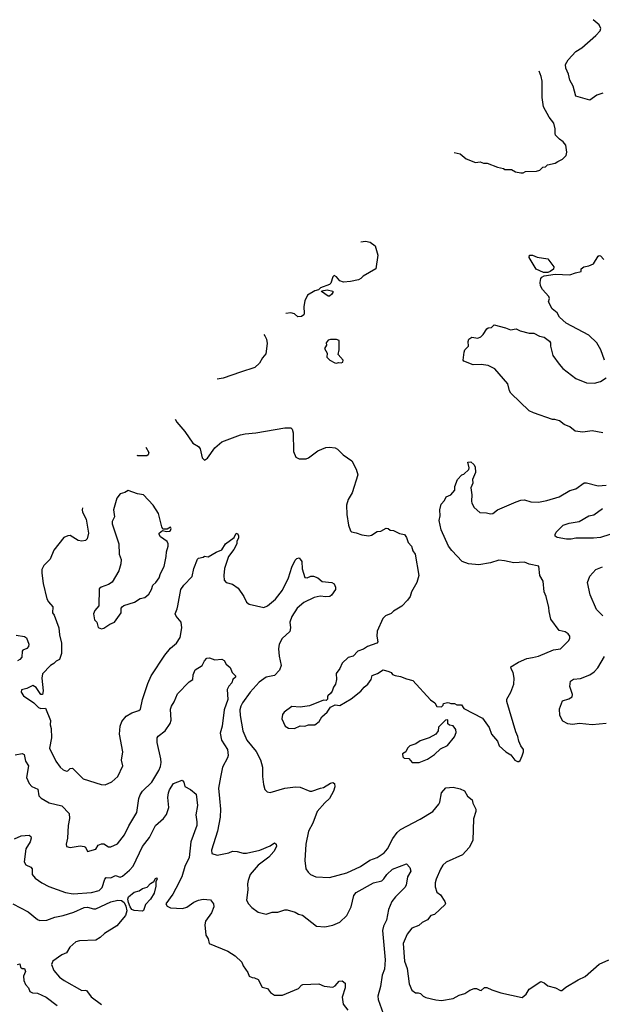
# Model space of a CAD drawing. Extents: x 2086813 to 2278017, y 548126 to 753336.
# Tile 146 of 256: x 2112154 to 2117142, y 664505 to 672930. Entities that reach past the tile are written whole.
import ezdxf

# ---------------------------------------------------------------- set-up
doc = ezdxf.new("R2010")
doc.units = 0

msp = doc.modelspace()

# ---------------------------------------------------------------- linework, layer by layer
at = {"layer": '0CON10XD'}
for points in [[(2117145, 672300), (2117095, 672284), (2117035, 672242), (2116914.2, 672274.2), (2116892.3, 672362.3), (2116865, 672413.3), (2116851.5, 672465), (2116828.1, 672515), (2116825.7, 672545), (2116850.6, 672585), (2116915, 672658.6), (2116965, 672690), (2117085, 672794), (2117122, 672835), (2117128, 672855), (2117116, 672885), (2117064.1, 672929.8)], [(2115874, 671792.8), (2115925, 671782.5), (2115975, 671740), (2116055, 671707.5), (2116095, 671712.5), (2116125, 671702.5), (2116155, 671702.5), (2116245, 671667.5), (2116295, 671657.5), (2116308.3, 671648.3), (2116365, 671647.5), (2116398.3, 671628.3), (2116445, 671620), (2116465, 671620), (2116485, 671630), (2116577, 671633), (2116607, 671643), (2116633, 671667), (2116655, 671670), (2116673, 671687), (2116737, 671703), (2116760, 671715), (2116800, 671735), (2116831.7, 671768.3), (2116837.5, 671795), (2116830, 671855), (2116807.5, 671885), (2116775, 671907.5), (2116741.7, 671941.7), (2116736.7, 671955), (2116738.8, 671995), (2116726.2, 672045), (2116688, 672095), (2116639.2, 672185), (2116626.9, 672265), (2116625.8, 672405), (2116618, 672445), (2116602.1, 672488.3)], [(2115075, 671029.5), (2115115, 671034.4), (2115155, 671025.6), (2115195.6, 670995), (2115221.2, 670915), (2115202.5, 670797.5), (2115094.6, 670735.4), (2115074.2, 670715), (2115053.3, 670705), (2114985, 670689.3), (2114925, 670683.6), (2114895, 670694.5), (2114865, 670728.6), (2114845, 670740.8), (2114835, 670730), (2114818.4, 670675), (2114807.3, 670662.7), (2114730, 670635), (2114712.5, 670617.5), (2114679.7, 670610.3), (2114617, 670573), (2114596, 670525), (2114585.8, 670475), (2114590, 670415), (2114585.7, 670404.3), (2114565, 670391.4), (2114535, 670386.7), (2114505, 670411.8), (2114475, 670420), (2114431.8, 670415.1)], [(2116675, 670767.5), (2116637.9, 670767.9), (2116576.2, 670795), (2116516.7, 670895), (2116517.5, 670915), (2116543.8, 670916.2), (2116585, 670898), (2116675, 670883.3), (2116726, 670815), (2116723.3, 670795), (2116695, 670773.8), (2116675, 670767.5)], [(2117161.2, 670015), (2117129.2, 670105), (2117095, 670164), (2117025, 670229.2), (2116831.7, 670331.7), (2116774.1, 670384.1), (2116755, 670422.5), (2116712.5, 670455), (2116680, 670515), (2116688.8, 670545), (2116685, 670562.5), (2116629.7, 670619.7), (2116611.7, 670651.7), (2116608.3, 670681.7), (2116615.7, 670714.3), (2116625, 670728), (2116645, 670739.2), (2116737, 670753), (2116865, 670747.5), (2116913.3, 670763.3), (2116960, 670775), (2116961.7, 670798.3), (2116982.5, 670815), (2117027.5, 670822.5), (2117065, 670840), (2117105, 670907.5), (2117115, 670912.5), (2117125, 670910), (2117155, 670878.8)], [(2114805, 670564), (2114794.5, 670564.5), (2114737.5, 670605), (2114740, 670610), (2114785, 670618.1), (2114835.6, 670605.6), (2114835.8, 670595), (2114825, 670580), (2114805, 670564)], [(2117145, 669393.8), (2117055, 669412.9), (2116975, 669400), (2116908.1, 669408.1), (2116863.3, 669445), (2116815, 669466.2), (2116775, 669496.2), (2116735, 669508.8), (2116715, 669508.8), (2116552.5, 669565), (2116515, 669582.5), (2116358.6, 669735), (2116347.8, 669755), (2116333.8, 669815), (2116222.4, 669942.4), (2116165, 669970), (2116105, 669978.6), (2116035, 669975.7), (2115957, 670007), (2115950, 670015), (2115958.8, 670085), (2115964.2, 670105.8), (2115996.7, 670135), (2115993.3, 670175), (2116000, 670195), (2116025, 670213.3), (2116075, 670204), (2116102.5, 670215), (2116122.5, 670235), (2116152.5, 670285), (2116165, 670293.3), (2116193.6, 670296.4), (2116215, 670320), (2116313.9, 670293.9), (2116355, 670276.2), (2116405, 670283.3), (2116437.7, 670267.7), (2116515, 670246.7), (2116556.4, 670246.4), (2116605, 670222.5), (2116645, 670212.5), (2116689.3, 670179.3), (2116697.5, 670165), (2116696.7, 670135), (2116718.8, 670055), (2116771.7, 669981.7), (2116804, 669945), (2116915, 669860.9), (2117005, 669822.3), (2117075, 669818.8), (2117125, 669832.9), (2117173.3, 669865)], [(2114244.5, 670236.1), (2114253.8, 670225), (2114268, 670195), (2114271.7, 670158.3), (2114260.5, 670069.5), (2114232.7, 670037.3), (2114207.9, 669992.1), (2114166.7, 669955), (2114043, 669913), (2113895, 669862), (2113844.8, 669854.2)], [(2114865, 669990), (2114882.5, 669997.5), (2114905, 669993.3), (2114919.3, 670000.7), (2114922.5, 670015), (2114880, 670065), (2114888.8, 670105), (2114890, 670185), (2114865, 670192.5), (2114815, 670192.5), (2114795, 670186.7), (2114777.5, 670165), (2114780, 670145), (2114762.5, 670115), (2114787, 670077), (2114783, 670043), (2114810, 670015), (2114853, 669993), (2114865, 669990)], [(2113485.9, 669511.7), (2113500, 669485), (2113568.8, 669405), (2113635, 669307.5), (2113685, 669277.5), (2113698.6, 669258.6), (2113715, 669180), (2113735, 669160), (2113763, 669177), (2113825, 669266.7), (2113885, 669318.8), (2114045, 669376.2), (2114084.1, 669385.9), (2114175.8, 669394.2), (2114425, 669438.8), (2114476.1, 669436.1), (2114486.7, 669425), (2114493.8, 669395), (2114496.7, 669235), (2114517, 669187), (2114545, 669172.5), (2114605, 669173.3), (2114625, 669180), (2114705, 669240), (2114775, 669268.8), (2114805, 669273.3), (2114855, 669266), (2114875.8, 669255.8), (2114923.8, 669205), (2114996, 669155), (2115033.8, 669085), (2115050, 669035), (2114999.1, 668880.9), (2114965.8, 668825), (2114952.5, 668775), (2114954.3, 668695), (2114969.4, 668605), (2114985, 668556.7), (2114995, 668546.7), (2115035, 668540), (2115081.7, 668521.7), (2115142.7, 668512.7), (2115165, 668518.6), (2115215, 668550), (2115246.4, 668553.6), (2115291.7, 668578.3), (2115307, 668577), (2115325, 668562.5), (2115355, 668560), (2115405, 668533.8), (2115447.5, 668525), (2115465, 668500), (2115480, 668455), (2115507.5, 668425), (2115520, 668385), (2115540, 668355), (2115570, 668175), (2115553.3, 668115), (2115506.7, 668035), (2115496.7, 667995), (2115475, 667962.5), (2115425, 667912.5), (2115355, 667867.5), (2115335, 667847.5), (2115285, 667827.5), (2115263.9, 667806.1), (2115213.6, 667696.4), (2115210, 667655), (2115220, 667605), (2115210, 667595), (2115130, 667565), (2115097, 667543), (2115050, 667525), (2115010, 667485), (2114965, 667472.5), (2114915, 667422.5), (2114895, 667377.5), (2114864.1, 667335.9), (2114866.2, 667285), (2114856.2, 667245), (2114840.5, 667219.5), (2114830, 667185), (2114815.9, 667164.1), (2114792.5, 667145), (2114787.5, 667135), (2114790, 667115), (2114777, 667103), (2114755, 667107.5), (2114635, 667058.8), (2114553.6, 667046.4), (2114485, 667053.3), (2114417, 667003), (2114403.3, 666985), (2114397, 666947), (2114427.5, 666885), (2114455, 666866.7), (2114505, 666863.8), (2114555, 666887.5), (2114595, 666883.3), (2114625, 666896.7), (2114680, 666895), (2114717.5, 666925), (2114740, 666965), (2114785.9, 667004.1), (2114813.3, 667046.7), (2114855, 667066.7), (2114895, 667062.5), (2114990.7, 667119.3), (2115075.7, 667184.3), (2115101.7, 667218.3), (2115133.3, 667245), (2115162.5, 667285), (2115170.7, 667319.3), (2115216.1, 667333.9), (2115265, 667367.5), (2115313.6, 667353.6), (2115333, 667343), (2115346.4, 667326.4), (2115367.7, 667317.7), (2115415, 667310.8), (2115465, 667288.6), (2115520, 667275), (2115670.5, 667110.5), (2115707.5, 667085), (2115725, 667052.5), (2115765, 667050), (2115780, 667065), (2115781.7, 667078.3), (2115815, 667087.5), (2115830, 667085), (2115845, 667077.5), (2115875, 667077.5), (2115897, 667067), (2115935, 667067.5), (2115956.4, 667036.4), (2116115, 666953.8), (2116172.3, 666872.3), (2116193.8, 666815), (2116243.3, 666755), (2116260, 666715), (2116316.7, 666665), (2116359.7, 666639.7), (2116392.5, 666595), (2116415, 666582.5), (2116427, 666583), (2116438.3, 666591.7), (2116455, 666630), (2116466.7, 666665), (2116466.7, 666685), (2116443.3, 666715), (2116426, 666755), (2116419.2, 666795), (2116400.8, 666835), (2116322.9, 667095), (2116324.2, 667115.8), (2116358.8, 667175), (2116384, 667245), (2116385.8, 667295), (2116378, 667345), (2116360, 667375), (2116358.8, 667391.2), (2116425, 667432.9), (2116495, 667462.5), (2116545, 667471.4), (2116595, 667484), (2116722.5, 667537.5), (2116785, 667545.8), (2116853.3, 667615), (2116863.8, 667635), (2116863.3, 667655), (2116850, 667675), (2116825, 667691.2), (2116772.7, 667702.7), (2116700.5, 667800.5), (2116686.2, 667865), (2116685, 667900), (2116662, 667995), (2116644, 668035), (2116634, 668125), (2116606, 668175), (2116597.5, 668255), (2116515, 668272), (2116475, 668287.5), (2116385, 668281.1), (2116305, 668300.6), (2116255, 668304), (2116185, 668282.5), (2116085, 668264.2), (2115995, 668274), (2115943, 668293), (2115852.5, 668387.5), (2115824.2, 668425), (2115761.9, 668565), (2115744.2, 668645), (2115752.5, 668685), (2115750, 668735), (2115761.2, 668785), (2115790, 668815), (2115803.9, 668846.1), (2115846.1, 668863.9), (2115880, 668905), (2115880, 668935), (2115902.5, 668995), (2115940, 669035), (2115955, 669040), (2115998.3, 669081.7), (2116002.5, 669095), (2115990, 669145), (2116015, 669146.7), (2116042.5, 669125), (2116052.5, 669105), (2116056.1, 669053.9), (2116030, 668995), (2116032.5, 668965), (2116016.1, 668923.9), (2116024, 668865), (2116021.2, 668811.2), (2116025, 668792.5), (2116045.9, 668755.9), (2116094.2, 668714.2), (2116150.7, 668710.7), (2116185, 668701.2), (2116205, 668703.8), (2116245, 668736), (2116404.5, 668805.5), (2116445, 668817.5), (2116475, 668820), (2116530, 668805), (2116595, 668801.9), (2116666, 668816), (2116771.7, 668848.3), (2116865, 668901.2), (2116915, 668914.2), (2116985, 668968.1), (2117005, 668968.1), (2117105, 668941.5), (2117174.4, 668945.6)], [(2113233.5, 669270.8), (2113258, 669225), (2113255, 669207.5), (2113241.7, 669198.3), (2113165, 669197.1), (2113159.8, 669200.5)], [(2112855, 667717.5), (2112875, 667722.5), (2112925, 667756.2), (2112966.2, 667775), (2113022.5, 667855), (2113022.5, 667895), (2113030, 667905), (2113045, 667915.8), (2113135.5, 667944.5), (2113184.1, 667975.9), (2113225, 667986.7), (2113260, 668015), (2113283.3, 668055), (2113295, 668092.5), (2113320, 668115), (2113346.7, 668155), (2113358.3, 668191.7), (2113389.6, 668250.4), (2113408.2, 668335), (2113409.2, 668375), (2113424, 668425), (2113424.6, 668445), (2113415.4, 668465), (2113358.8, 668505), (2113346.7, 668525), (2113347.5, 668535), (2113375, 668560), (2113411.2, 668551.2), (2113435, 668553.1), (2113445, 668560), (2113450.8, 668575), (2113445, 668588.8), (2113415, 668570), (2113380, 668570), (2113369.5, 668589.5), (2113341.2, 668705), (2113296.2, 668775), (2113215, 668864), (2113163, 668873), (2113082.5, 668902.5), (2113055, 668883.8), (2113015, 668873.8), (2112985, 668836.7), (2112957.1, 668735), (2112964.2, 668675), (2112944.2, 668635), (2112946, 668615), (2113002.9, 668445), (2113005.8, 668355), (2113021.7, 668311.7), (2113020.8, 668275), (2113001.2, 668215), (2112945, 668116.7), (2112913.9, 668096.1), (2112850, 668075), (2112835, 668060), (2112832.5, 667915), (2112798, 667875), (2112786.4, 667846.4), (2112793.8, 667795), (2112813.3, 667775), (2112825, 667730), (2112855, 667717.5)], [(2112691.9, 668753.9), (2112688.6, 668735), (2112691.9, 668715), (2112722.3, 668655), (2112741.5, 668535), (2112732.4, 668487.6), (2112716.6, 668473.4), (2112685, 668466.7), (2112655, 668474.4), (2112585, 668515.6), (2112565, 668514.3), (2112531.1, 668498.9), (2112445, 668391.2), (2112414, 668315), (2112359.7, 668260.3), (2112342.9, 668225), (2112341.9, 668195), (2112355.7, 668105), (2112385.5, 667975.5), (2112399.3, 667949.3), (2112437.5, 667905), (2112434, 667855), (2112448, 667835), (2112489.4, 667725), (2112494.3, 667665), (2112510.8, 667595), (2112511.8, 667505), (2112495, 667456), (2112465, 667441.2), (2112445, 667420), (2112417.5, 667405), (2112348.8, 667331.2), (2112344.5, 667295), (2112354.2, 667185.8), (2112350, 667155), (2112335, 667156.7), (2112295.4, 667215.4), (2112265, 667232), (2112215, 667206.7), (2112170, 667195), (2112167.5, 667175), (2112186.7, 667145), (2112275, 667083.3), (2112314.2, 667044.2), (2112335, 667036.7), (2112375, 667040), (2112416.4, 666933.6), (2112413.3, 666895), (2112423.3, 666863.3), (2112425.9, 666785.9), (2112410, 666695), (2112464.3, 666585), (2112500, 666535), (2112525, 666510), (2112555, 666498.8), (2112567.3, 666502.7), (2112586.4, 666523.6), (2112605, 666526.2), (2112696, 666435), (2112852.5, 666385), (2112885, 666383.8), (2112942.7, 666407.3), (2112993.8, 666455), (2113038, 666545), (2113026, 666595), (2113036, 666665), (2113008.8, 666815), (2113014, 666885), (2113028.8, 666925), (2113065, 666970), (2113115, 666998.8), (2113175, 667019.2), (2113188.7, 667031.3), (2113205, 667112.5), (2113250.7, 667249.3), (2113279.2, 667315), (2113396.7, 667493.3), (2113445, 667551.2), (2113495, 667595.8), (2113526.8, 667643.2), (2113542.9, 667725), (2113535.6, 667775), (2113492.9, 667825), (2113485.7, 667845), (2113502.6, 667887.4), (2113506.5, 667915), (2113534.4, 668055), (2113558.3, 668091.7), (2113631.2, 668165), (2113644.2, 668235), (2113675, 668312.5), (2113685, 668322.5), (2113725, 668330), (2113735, 668340), (2113766.4, 668333.6), (2113835.8, 668374.2), (2113885.7, 668394.3), (2113916.7, 668445), (2113990, 668500), (2114005, 668530), (2114015, 668537.5), (2114026.1, 668516.1), (2114026.2, 668495), (2114013.9, 668466.1), (2114014, 668445), (2113987.5, 668395), (2113940, 668335), (2113908, 668235), (2113900, 668175), (2113905, 668132.5), (2113922.5, 668115), (2113975, 668098.8), (2114025, 668066.7), (2114073.6, 667993.6), (2114096.7, 667945), (2114118.3, 667928.3), (2114245, 667901.2), (2114275, 667914.2), (2114345, 667972.5), (2114405, 668048), (2114455.6, 668155), (2114482.9, 668245), (2114511.4, 668305), (2114525, 668318.8), (2114545, 668326.2), (2114568, 668295), (2114572.3, 668232.3), (2114595, 668157.5), (2114615, 668154), (2114645, 668167.5), (2114669.2, 668169.2), (2114705, 668152.5), (2114742.7, 668122.7), (2114825, 668114), (2114845, 668101.2), (2114858.8, 668075), (2114856.1, 668053.9), (2114822.5, 668005), (2114807.5, 667995), (2114775, 667990), (2114725, 667995.8), (2114675, 667984.3), (2114586.3, 667943.7), (2114530, 667895), (2114485, 667823.3), (2114465.8, 667775), (2114472.2, 667725), (2114467.1, 667695), (2114402, 667635), (2114375.8, 667585), (2114368.6, 667545), (2114374.3, 667484.3), (2114392, 667405), (2114378.8, 667365), (2114335, 667318.6), (2114265, 667303.6), (2114205, 667262.2), (2114127.8, 667175), (2114061.8, 667085), (2114046.4, 667055), (2114038.8, 667025), (2114040, 666975), (2114064.3, 666845.7), (2114096.9, 666765), (2114178, 666668), (2114216.6, 666596.6), (2114232, 666535), (2114231.2, 666455), (2114240, 666385), (2114253.3, 666343.3), (2114271.7, 666321.7), (2114297, 666317), (2114425, 666353.8), (2114515, 666366), (2114555, 666364), (2114638.3, 666328.3), (2114655, 666328.8), (2114730, 666355), (2114755, 666360), (2114815, 666398), (2114835, 666403.8), (2114848, 666395), (2114850.8, 666365), (2114841.7, 666328.3), (2114807.1, 666265), (2114765, 666228.6), (2114699.2, 666155), (2114662.5, 666055), (2114625.8, 665985), (2114602.5, 665875), (2114594.2, 665735.8), (2114604.2, 665665), (2114622.5, 665635), (2114644.4, 665614.4), (2114690, 665595), (2114805, 665590), (2114955, 665630.8), (2115070.8, 665685), (2115152.6, 665737.4), (2115215, 665760.5), (2115275, 665802.1), (2115303.6, 665835), (2115347, 665923), (2115386.4, 665975), (2115415, 666000.8), (2115581.7, 666088.3), (2115690, 666155), (2115742, 666218), (2115750, 666235), (2115764.5, 666315.5), (2115802.4, 666357.6), (2115865, 666362.5), (2115925, 666349.4), (2115961.7, 666331.7), (2115986.7, 666285), (2116027.5, 666255), (2116034, 666225), (2116058, 666175), (2116058.8, 666155), (2116039.5, 666090.5), (2116032.9, 665905), (2116001.9, 665845), (2115945, 665784.2), (2115805, 665722), (2115776, 665695), (2115755, 665661.2), (2115719.5, 665575), (2115711.5, 665545), (2115711.5, 665508.5), (2115725, 665464), (2115755, 665440), (2115794, 665385), (2115798.8, 665365), (2115795, 665357.5), (2115705, 665273.8), (2115672.5, 665265), (2115645, 665228.8), (2115600, 665205), (2115570, 665180), (2115510, 665155), (2115472, 665105), (2115438.1, 665025), (2115449.2, 664875), (2115472.1, 664812.1), (2115488.8, 664678.8), (2115511.2, 664625), (2115542.7, 664602.7), (2115565, 664603.8), (2115585, 664596.2), (2115606.7, 664575), (2115631.7, 664561.7), (2115715, 664542), (2115765, 664537.5), (2115865, 664554), (2115915, 664584), (2115965, 664596.2), (2116007.5, 664625), (2116045, 664640), (2116065, 664641.2), (2116092.5, 664625), (2116105, 664624), (2116132.3, 664647.7), (2116151.7, 664648.3), (2116197.1, 664627.1), (2116272.1, 664602.1), (2116455, 664564.2), (2116489.7, 664590.3), (2116516.1, 664633.9), (2116615, 664700), (2116645, 664687.5), (2116675, 664663.3), (2116740, 664645), (2116783.6, 664623.6), (2116796.4, 664623.6), (2116829.3, 664650.7), (2116935, 664713.3), (2116995, 664741.2), (2117115, 664848), (2117196.7, 664885)], [(2117205, 668525.7), (2117125, 668499.4), (2117065, 668493.5), (2116915, 668494.3), (2116875, 668484.4), (2116834.3, 668484.3), (2116755, 668498.8), (2116739.3, 668509.3), (2116736.7, 668525), (2116746.7, 668545), (2116807.5, 668605), (2116857, 668623), (2116943, 668637), (2117025, 668684), (2117068.3, 668691.7), (2117143.8, 668746.2)], [(2117145, 667829.2), (2117092.8, 667882.8), (2117038.6, 668008.6), (2117015.5, 668115), (2117035, 668168), (2117086.7, 668225), (2117142.1, 668247.9)], [(2112124.5, 667664.5), (2112195, 667650.8), (2112211.2, 667641.2), (2112231.2, 667585), (2112230, 667565), (2112215, 667549.2), (2112181.5, 667535), (2112174.7, 667525), (2112172.5, 667475), (2112155.8, 667455), (2112135, 667443.3)], [(2112115, 666640.6), (2112175, 666650.8), (2112191.9, 666641.9), (2112202.5, 666585), (2112228.5, 666545), (2112213.1, 666445), (2112235, 666393.8), (2112257.9, 666367.9), (2112309.2, 666345), (2112318.3, 666288.3), (2112338.3, 666268.3), (2112405, 666230), (2112515, 666204.2), (2112577.7, 666137.7), (2112580, 666095), (2112567.5, 666035), (2112564, 665925), (2112551.2, 665875), (2112553.8, 665855), (2112587.1, 665847.1), (2112670.3, 665859.7), (2112705.6, 665855.6), (2112718.3, 665848.3), (2112735, 665813.3), (2112805, 665831.4), (2112826.7, 665865), (2112855, 665879.2), (2112875, 665876.9), (2112915, 665853.3), (2112935, 665851.4), (2112992.4, 665877.6), (2113050, 665955), (2113087.9, 666032.1), (2113156.9, 666145), (2113174.5, 666265), (2113185, 666298), (2113205, 666329.2), (2113284.5, 666405.5), (2113344.4, 666505), (2113359.3, 666540.7), (2113364.4, 666575), (2113361.1, 666605), (2113330, 666745), (2113330, 666785), (2113339.8, 666800.2), (2113399.1, 666845), (2113442.3, 666907.7), (2113449.6, 666935), (2113445, 667030), (2113453.2, 667056.8), (2113475, 667092.5), (2113505, 667161.2), (2113605.8, 667264.2), (2113636.7, 667285), (2113640, 667325), (2113655, 667367.5), (2113717, 667403), (2113736.2, 667445), (2113755, 667466.7), (2113778.3, 667468.3), (2113825, 667453.3), (2113885, 667456.7), (2113905, 667446.7), (2113922.5, 667415), (2113955.8, 667385.8), (2113973.3, 667345), (2114000, 667315), (2114000, 667305), (2113977.5, 667285), (2113970, 667255), (2113943.2, 667226.8), (2113930.3, 667199.7), (2113935, 667112.5), (2113902.9, 667025), (2113887.1, 666885), (2113869.1, 666825), (2113882.7, 666765), (2113931.5, 666685), (2113938.1, 666635), (2113934.2, 666615), (2113891.1, 666535), (2113871.7, 666448.3), (2113855.4, 666355), (2113865.5, 666264.5), (2113873.3, 666175), (2113871.4, 666105), (2113847.3, 665985), (2113795.8, 665825), (2113797.5, 665795), (2113845, 665780), (2113945, 665802), (2113975, 665815.8), (2114015, 665812.9), (2114066.6, 665796.6), (2114095, 665796.7), (2114208.8, 665825), (2114298.9, 665861.1), (2114335, 665886.2), (2114350, 665875), (2114353.3, 665855), (2114328.8, 665811.2), (2114285.8, 665765), (2114195, 665694.4), (2114128.2, 665615), (2114109.7, 665565), (2114104.7, 665535), (2114107.5, 665485), (2114095.8, 665395), (2114113.2, 665363.2), (2114141.7, 665331.7), (2114194.2, 665294.2), (2114265, 665276.2), (2114315, 665294), (2114365, 665293.8), (2114425, 665312.5), (2114445, 665312.5), (2114513.3, 665293.3), (2114540, 665275), (2114576.1, 665266.1), (2114695, 665173.3), (2114765, 665166.7), (2114835, 665182.5), (2114895, 665206.2), (2114954.2, 665265), (2114990.6, 665339.4), (2115014.5, 665435), (2115035, 665460.6), (2115183.8, 665545), (2115255, 665561.5), (2115272.6, 665577.4), (2115296.5, 665615), (2115345, 665660.8), (2115465, 665706.2), (2115493.3, 665675), (2115502.5, 665645), (2115473.8, 665595), (2115462, 665525), (2115452, 665505), (2115370, 665425), (2115340, 665385), (2115310.6, 665315), (2115292.7, 665225), (2115267.8, 665172.2), (2115259.6, 665135), (2115283.1, 664885), (2115276.5, 664805), (2115255.6, 664755), (2115242.7, 664657.3), (2115219.2, 664575), (2115222.9, 664545), (2115265.7, 664425)], [(2117175, 666906.4), (2117055, 666896.9), (2116945, 666906.9), (2116885, 666899.1), (2116847.5, 666905), (2116805, 666926.2), (2116779.2, 666975), (2116775.8, 667034.2), (2116799.5, 667100.5), (2116855, 667117.5), (2116884.1, 667135.9), (2116885.8, 667155), (2116863.3, 667225), (2116869.7, 667270.3), (2116895, 667285.8), (2116955, 667292.9), (2117035, 667324.4), (2117071.7, 667348.3), (2117103.8, 667385), (2117160.3, 667479.7)], [(2115515, 666572.5), (2115575, 666573.8), (2115645, 666601.2), (2115705, 666643.3), (2115755, 666690), (2115815, 666720), (2115875, 666792.5), (2115889.3, 666830.7), (2115887.5, 666855), (2115865, 666887.5), (2115833.6, 666893.6), (2115820, 666905), (2115818.3, 666938.3), (2115800, 666935), (2115747.5, 666885), (2115740, 666875), (2115737.5, 666845), (2115715, 666816.7), (2115660, 666785), (2115582.3, 666757.7), (2115545, 666732.5), (2115493.9, 666716.1), (2115472.5, 666695), (2115460, 666665), (2115431.7, 666648.3), (2115433, 666623), (2115445, 666610), (2115485, 666607.5), (2115515, 666572.5)], [(2112110.5, 665919.5), (2112165, 665945.6), (2112235, 665951.4), (2112249.4, 665939.4), (2112252.5, 665925), (2112243.1, 665895), (2112205.6, 665835), (2112191.9, 665725), (2112205, 665699.2), (2112247.8, 665677.8), (2112260, 665665), (2112260, 665615), (2112286.2, 665585), (2112344.3, 665544.3), (2112404.1, 665514.1), (2112545, 665461.9), (2112610.7, 665450.7), (2112767.9, 665462.1), (2112835, 665478.8), (2112861.2, 665505), (2112881.5, 665575), (2112895, 665590.6), (2112935, 665585.8), (2112974.4, 665605.6), (2113015, 665592.3), (2113035, 665600), (2113095, 665651.1), (2113124.3, 665685.7), (2113206.1, 665856.1), (2113265, 665931.1), (2113315, 666034.3), (2113385.7, 666095), (2113411.7, 666128.3), (2113431.2, 666188.8), (2113423.3, 666275), (2113426.4, 666315), (2113435, 666340), (2113470.6, 666395), (2113545, 666423.3), (2113560, 666405), (2113567, 666367), (2113615, 666343.8), (2113664.1, 666304.1), (2113676.9, 666205), (2113661.5, 666125), (2113671.1, 666065), (2113668.9, 666035), (2113618.5, 665895), (2113605, 665760), (2113567.3, 665682.7), (2113541.8, 665595), (2113490, 665495), (2113463.9, 665446.1), (2113405.8, 665365), (2113416, 665345), (2113445, 665329.4), (2113546.4, 665323.6), (2113583.8, 665335), (2113645, 665378), (2113685, 665396), (2113725, 665403.3), (2113788.3, 665398.3), (2113813.8, 665365), (2113815, 665337.5), (2113795, 665286), (2113743.9, 665216.1), (2113737.5, 665185), (2113747.3, 665097.3), (2113766, 665065), (2113775.9, 665025.9), (2113935, 664958), (2113998.6, 664918.6), (2114056, 664865), (2114066.7, 664835), (2114105.9, 664775.9), (2114117.5, 664745), (2114145, 664733.3), (2114165, 664732.5), (2114196.4, 664716.4), (2114230.7, 664650.7), (2114275, 664640), (2114300, 664605), (2114335, 664582.5), (2114405, 664583.3), (2114540.7, 664639.3), (2114565, 664667.5), (2114577, 664673), (2114715, 664680), (2114760.7, 664660.7), (2114835, 664652.5), (2114855, 664662.5), (2114888, 664702), (2114915.7, 664705.7), (2114940, 664685), (2114939.4, 664645), (2114914.2, 664565), (2114922, 664505), (2114964, 664455)], [(2113205, 665301.2), (2113135, 665308), (2113115, 665316.7), (2113099.2, 665339.2), (2113086.5, 665376.5), (2113080.9, 665405), (2113085.3, 665424.7), (2113135, 665465.6), (2113175.5, 665474.5), (2113205.6, 665494.4), (2113245, 665506), (2113275, 665538), (2113303.3, 665556.7), (2113315, 665580), (2113327, 665587), (2113330, 665575), (2113320, 665555), (2113318.8, 665515), (2113305, 665456.2), (2113275, 665405.7), (2113231.2, 665358.8), (2113215, 665307.5), (2113205, 665301.2)], [(2112095, 665365.7), (2112225, 665297.1), (2112305, 665229.4), (2112325, 665222.9), (2112385, 665225.4), (2112455, 665249.7), (2112524.7, 665265.3), (2112617.2, 665292.8), (2112705, 665334), (2112735.6, 665335.6), (2112785, 665321.9), (2112805, 665322.2), (2112935, 665382.2), (2112992.9, 665397.1), (2113025, 665392.6), (2113046.9, 665376.9), (2113063.6, 665345), (2113070, 665305), (2113059.2, 665265), (2112985.8, 665175), (2112880.4, 665109.6), (2112842.9, 665075), (2112805, 665054.5), (2112665, 665047.5), (2112635, 665038.1), (2112584, 664995), (2112555.6, 664944.4), (2112515, 664927.5), (2112438.8, 664875), (2112426.2, 664845), (2112446.2, 664795), (2112495, 664736), (2112535, 664707.5), (2112685, 664622.5), (2112715, 664626.7), (2112725, 664622.5), (2112765, 664567.5), (2112855, 664503.3)], [(2112135, 664846.2), (2112155, 664850), (2112161.7, 664821.7), (2112175, 664810), (2112195, 664810), (2112203.3, 664785), (2112186, 664745), (2112189.7, 664709.7), (2112203.3, 664673.3), (2112228.6, 664645), (2112241.4, 664615), (2112263.6, 664603.6), (2112305, 664600.3), (2112380.6, 664565), (2112475, 664493.3)]]:
    msp.add_lwpolyline(points, dxfattribs=at)

doc.saveas('drawing.dxf')
